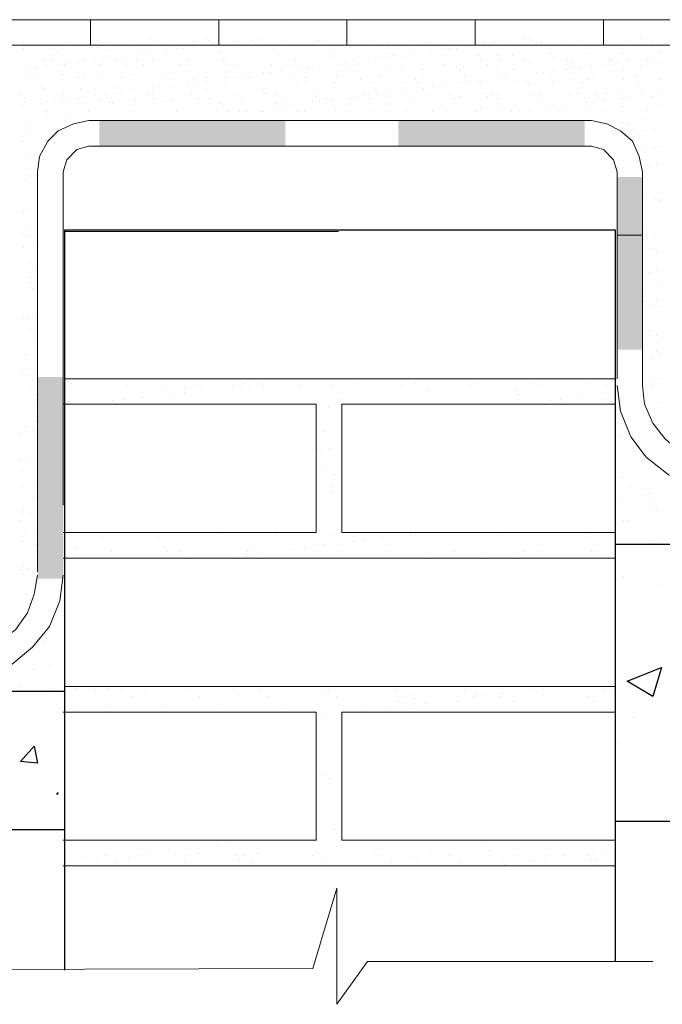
# Model space of a CAD drawing. Header units: metres. Extents: x -18 to 342, y 4 to 63.
# Tile 58 of 173: x 123.32 to 126.94, y 11.11 to 16.66. Entities that reach past the tile are written whole.
import ezdxf

# ---------------------------------------------------------------- set-up
doc = ezdxf.new("R2010")
doc.units = ezdxf.units.M
doc.header["$MEASUREMENT"] = 0
for name, color, linetype in [('PDF4_hatch', 7, 'Continuous'), ('PDF4_hatch-borshi', 7, 'Continuous'), ('PDF4_Isogam', 7, 'Continuous'), ('PDF4_kaff', 7, 'Continuous'), ('PDF4_textt', 7, 'Continuous'), ('PDF4_wall', 7, 'Continuous')]:
    doc.layers.add(name, color=color, linetype=linetype)

msp = doc.modelspace()

# ---------------------------------------------------------------- linework, layer by layer
at = {"layer": 'PDF4_hatch', "lineweight": 25}
for points in [[(126.7202, 13.519), (126.7202, 13.519)], [(126.9129, 13.4708), (126.9129, 13.4708)], [(126.7684, 12.7292), (126.7684, 12.7292)], [(126.6817, 12.5848), (126.6817, 12.5848)], [(123.5323, 12.2958), (123.5227, 12.2958), (123.5323, 12.3055)]]:
    msp.add_lwpolyline(points, dxfattribs=at)
for points in [[(126.9321, 13.0085), (126.884, 12.8448), (126.7395, 12.9315)], [(123.3975, 12.5655), (123.4167, 12.4692), (123.3204, 12.4788)]]:
    msp.add_lwpolyline(points, close=True, dxfattribs=at)
at = {"layer": 'PDF4_hatch-borshi', "lineweight": 18}
for points in [[(123.7538, 16.5432), (123.7538, 16.5432)], [(124.0524, 16.5528), (124.0524, 16.5528)], [(124.0717, 16.5336), (124.0717, 16.5336)], [(124.3124, 16.5336), (124.3124, 16.5336)], [(124.3702, 16.5528), (124.3702, 16.5528)], [(124.3799, 16.5432), (124.3799, 16.5432)], [(124.5147, 16.5336), (124.5147, 16.5336)], [(124.5532, 16.5336), (124.5532, 16.5336)], [(124.6206, 16.5432), (124.6206, 16.5432)], [(124.6592, 16.5528), (124.6592, 16.5528)], [(124.6784, 16.5432), (124.6784, 16.5432)], [(124.794, 16.5336), (124.794, 16.5336)], [(124.9963, 16.5432), (124.9963, 16.5432)], [(125.0059, 16.5336), (125.0059, 16.5336)], [(125.0348, 16.5336), (125.0348, 16.5336)], [(125.2756, 16.5336), (125.2756, 16.5336)], [(125.3045, 16.5336), (125.3045, 16.5336)], [(125.5163, 16.5336), (125.5163, 16.5336)], [(125.5934, 16.5336), (125.5934, 16.5336)], [(125.6223, 16.5336), (125.6223, 16.5336)], [(125.7571, 16.5336), (125.7571, 16.5336)], [(125.786, 16.5336), (125.786, 16.5336)], [(125.9979, 16.5336), (125.9979, 16.5336)], [(126.0075, 16.5336), (126.0075, 16.5336)], [(126.0461, 16.5336), (126.0461, 16.5336)], [(126.152, 16.5528), (126.152, 16.5528)], [(126.1905, 16.5528), (126.1905, 16.5528)], [(126.2002, 16.5432), (126.2002, 16.5432)], [(126.2483, 16.5336), (126.2483, 16.5336)], [(126.4024, 16.5336), (126.4024, 16.5336)], [(126.4891, 16.5336), (126.4891, 16.5336)], [(126.6143, 16.5432), (126.6143, 16.5432)], [(126.7299, 16.5336), (126.7299, 16.5336)], [(126.8166, 16.5528), (126.8166, 16.5528)], [(123.3397, 16.5239), (123.3397, 16.5239)], [(123.3397, 16.495), (123.3397, 16.495)], [(123.5034, 16.495), (123.5034, 16.495)], [(123.5516, 16.495), (123.5516, 16.495)], [(123.5805, 16.5239), (123.5805, 16.5239)], [(123.7538, 16.5047), (123.7538, 16.5047)], [(123.8213, 16.5239), (123.8213, 16.5239)], [(123.8213, 16.4854), (123.8213, 16.4854)], [(123.9561, 16.5047), (123.9561, 16.5047)], [(124.1295, 16.4854), (124.1295, 16.4854)], [(124.168, 16.5047), (124.168, 16.5047)], [(124.1969, 16.495), (124.1969, 16.495)], [(124.2354, 16.495), (124.2354, 16.495)], [(124.3028, 16.5047), (124.3028, 16.5047)], [(124.3702, 16.5143), (124.3702, 16.5143)], [(124.4088, 16.5239), (124.4088, 16.5239)], [(124.4473, 16.5239), (124.4473, 16.5239)], [(124.5629, 16.5143), (124.5629, 16.5143)], [(124.7747, 16.5143), (124.7747, 16.5143)], [(124.977, 16.5239), (124.977, 16.5239)], [(125.1793, 16.5239), (125.1793, 16.5239)], [(125.3911, 16.5239), (125.3911, 16.5239)], [(125.6319, 16.5239), (125.6319, 16.5239)], [(125.7379, 16.495), (125.7379, 16.495)], [(125.7764, 16.495), (125.7764, 16.495)], [(125.8342, 16.5047), (125.8342, 16.5047)], [(125.9305, 16.5239), (125.9305, 16.5239)], [(125.9401, 16.5239), (125.9401, 16.5239)], [(125.9883, 16.5239), (125.9883, 16.5239)], [(126.2483, 16.5239), (126.2483, 16.5239)], [(126.258, 16.5143), (126.258, 16.5143)], [(126.5565, 16.5143), (126.5565, 16.5143)], [(126.8743, 16.5143), (126.8743, 16.5143)], [(126.884, 16.5047), (126.884, 16.5047)], [(123.4553, 16.4276), (123.4553, 16.4276)], [(123.4938, 16.4276), (123.4938, 16.4276)], [(123.5227, 16.4758), (123.5227, 16.4758)], [(123.6768, 16.4276), (123.6768, 16.4276)], [(123.7346, 16.4276), (123.7346, 16.4276)], [(123.7827, 16.4372), (123.7827, 16.4372)], [(123.8213, 16.4469), (123.8213, 16.4469)], [(123.8598, 16.4276), (123.8598, 16.4276)], [(123.8887, 16.4469), (123.8887, 16.4469)], [(123.9754, 16.4276), (123.9754, 16.4276)], [(123.9946, 16.4661), (123.9946, 16.4661)], [(124.0331, 16.4661), (124.0331, 16.4661)], [(124.062, 16.4276), (124.062, 16.4276)], [(124.0909, 16.4758), (124.0909, 16.4758)], [(124.1487, 16.4661), (124.1487, 16.4661)], [(124.2258, 16.4276), (124.2258, 16.4276)], [(124.2643, 16.4276), (124.2643, 16.4276)], [(124.4473, 16.4758), (124.4473, 16.4758)], [(124.4665, 16.4276), (124.4665, 16.4276)], [(124.4762, 16.4372), (124.4762, 16.4372)], [(124.6784, 16.4372), (124.6784, 16.4372)], [(124.7073, 16.4276), (124.7073, 16.4276)], [(124.7555, 16.4758), (124.7555, 16.4758)], [(124.7747, 16.4565), (124.7747, 16.4565)], [(124.8711, 16.4372), (124.8711, 16.4372)], [(124.9481, 16.4276), (124.9481, 16.4276)], [(125.0733, 16.4661), (125.0733, 16.4661)], [(125.0829, 16.4469), (125.0829, 16.4469)], [(125.1889, 16.4372), (125.1889, 16.4372)], [(125.2082, 16.4276), (125.2082, 16.4276)], [(125.2852, 16.4469), (125.2852, 16.4469)], [(125.3141, 16.4372), (125.3141, 16.4372)], [(125.3526, 16.4469), (125.3526, 16.4469)], [(125.3815, 16.4661), (125.3815, 16.4661)], [(125.4008, 16.4469), (125.4008, 16.4469)], [(125.42, 16.4565), (125.42, 16.4565)], [(125.4297, 16.4372), (125.4297, 16.4372)], [(125.4875, 16.4469), (125.4875, 16.4469)], [(125.526, 16.4661), (125.526, 16.4661)], [(125.5645, 16.4758), (125.5645, 16.4758)], [(125.6319, 16.4758), (125.6319, 16.4758)], [(125.6704, 16.4372), (125.6704, 16.4372)], [(125.6993, 16.4565), (125.6993, 16.4565)], [(125.6993, 16.4565), (125.6993, 16.4565)], [(125.9016, 16.4565), (125.9016, 16.4565)], [(125.9112, 16.4372), (125.9112, 16.4372)], [(126.0075, 16.4565), (126.0075, 16.4565)], [(126.0268, 16.4372), (126.0268, 16.4372)], [(126.0942, 16.4565), (126.0942, 16.4565)], [(126.1616, 16.4372), (126.1616, 16.4372)], [(126.3061, 16.4661), (126.3061, 16.4661)], [(126.3254, 16.4469), (126.3254, 16.4469)], [(126.4024, 16.4372), (126.4024, 16.4372)], [(126.5084, 16.4661), (126.5084, 16.4661)], [(126.6336, 16.4469), (126.6336, 16.4469)], [(126.6432, 16.4372), (126.6432, 16.4372)], [(126.6528, 16.4276), (126.6528, 16.4276)], [(126.7106, 16.4661), (126.7106, 16.4661)], [(126.7491, 16.4276), (126.7491, 16.4276)], [(126.8551, 16.4372), (126.8551, 16.4372)], [(126.884, 16.4372), (126.884, 16.4372)], [(126.8936, 16.4469), (126.8936, 16.4469)], [(126.9225, 16.4758), (126.9225, 16.4758)], [(123.359, 16.3795), (123.359, 16.3795)], [(123.4071, 16.3891), (123.4071, 16.3891)], [(123.4649, 16.3987), (123.4649, 16.3987)], [(123.5323, 16.4084), (123.5323, 16.4084)], [(123.5708, 16.4084), (123.5708, 16.4084)], [(123.5901, 16.418), (123.5901, 16.418)], [(123.6094, 16.418), (123.6094, 16.418)], [(123.6479, 16.418), (123.6479, 16.418)], [(123.7731, 16.4084), (123.7731, 16.4084)], [(123.8983, 16.418), (123.8983, 16.418)], [(123.9176, 16.3987), (123.9176, 16.3987)], [(124.0139, 16.4084), (124.0139, 16.4084)], [(124.2161, 16.4084), (124.2161, 16.4084)], [(124.2547, 16.4084), (124.2547, 16.4084)], [(124.4954, 16.4084), (124.4954, 16.4084)], [(124.5243, 16.4084), (124.5243, 16.4084)], [(124.5436, 16.3891), (124.5436, 16.3891)], [(124.7362, 16.4084), (124.7362, 16.4084)], [(124.7844, 16.3698), (124.7844, 16.3698)], [(124.794, 16.3698), (124.794, 16.3698)], [(124.8422, 16.3987), (124.8422, 16.3987)], [(124.9, 16.3795), (124.9, 16.3795)], [(124.9385, 16.3891), (124.9385, 16.3891)], [(124.977, 16.4084), (124.977, 16.4084)], [(124.9866, 16.3698), (124.9866, 16.3698)], [(125.0059, 16.3987), (125.0059, 16.3987)], [(125.1118, 16.4084), (125.1118, 16.4084)], [(125.1504, 16.418), (125.1504, 16.418)], [(125.1504, 16.3987), (125.1504, 16.3987)], [(125.1696, 16.3795), (125.1696, 16.3795)], [(125.1793, 16.3698), (125.1793, 16.3698)], [(125.2178, 16.4084), (125.2178, 16.4084)], [(125.3911, 16.3795), (125.3911, 16.3795)], [(125.4682, 16.4084), (125.4682, 16.4084)], [(125.4682, 16.3891), (125.4682, 16.3891)], [(125.5934, 16.3795), (125.5934, 16.3795)], [(125.709, 16.4084), (125.709, 16.4084)], [(125.7764, 16.3891), (125.7764, 16.3891)], [(125.7957, 16.3795), (125.7957, 16.3795)], [(125.7957, 16.3698), (125.7957, 16.3698)], [(125.9498, 16.4084), (125.9498, 16.4084)], [(126.0075, 16.3891), (126.0075, 16.3891)], [(126.0942, 16.3795), (126.0942, 16.3795)], [(126.1905, 16.418), (126.1905, 16.418)], [(126.2098, 16.3891), (126.2098, 16.3891)], [(126.3254, 16.3698), (126.3254, 16.3698)], [(126.4024, 16.3795), (126.4024, 16.3795)], [(126.4121, 16.3891), (126.4121, 16.3891)], [(126.4313, 16.418), (126.4313, 16.418)], [(126.4313, 16.3891), (126.4313, 16.3891)], [(126.4698, 16.3891), (126.4698, 16.3891)], [(126.5373, 16.3987), (126.5373, 16.3987)], [(126.6143, 16.3987), (126.6143, 16.3987)], [(126.6432, 16.4084), (126.6432, 16.4084)], [(126.6721, 16.418), (126.6721, 16.418)], [(126.6817, 16.418), (126.6817, 16.418)], [(126.7202, 16.3698), (126.7202, 16.3698)], [(126.8166, 16.3987), (126.8166, 16.3987)], [(126.9129, 16.418), (126.9129, 16.418)], [(123.3493, 16.3409), (123.3493, 16.3409)], [(123.359, 16.3506), (123.359, 16.3506)], [(123.4071, 16.3313), (123.4071, 16.3313)], [(123.5612, 16.3506), (123.5612, 16.3506)], [(123.6479, 16.3313), (123.6479, 16.3313)], [(123.6672, 16.3506), (123.6672, 16.3506)], [(123.6768, 16.3313), (123.6768, 16.3313)], [(123.7635, 16.3506), (123.7635, 16.3506)], [(123.8887, 16.3313), (123.8887, 16.3313)], [(123.9561, 16.3506), (123.9561, 16.3506)], [(123.985, 16.3409), (123.985, 16.3409)], [(124.1295, 16.3313), (124.1295, 16.3313)], [(124.168, 16.3602), (124.168, 16.3602)], [(124.2932, 16.3409), (124.2932, 16.3409)], [(124.3028, 16.3217), (124.3028, 16.3217)], [(124.3702, 16.3602), (124.3702, 16.3602)], [(124.3702, 16.3313), (124.3702, 16.3313)], [(124.3702, 16.312), (124.3702, 16.312)], [(124.4762, 16.3313), (124.4762, 16.3313)], [(124.5243, 16.3313), (124.5243, 16.3313)], [(124.5725, 16.3602), (124.5725, 16.3602)], [(124.5821, 16.3409), (124.5821, 16.3409)], [(124.611, 16.3313), (124.611, 16.3313)], [(124.611, 16.3313), (124.611, 16.3313)], [(124.6881, 16.3602), (124.6881, 16.3602)], [(124.7266, 16.3602), (124.7266, 16.3602)], [(124.8518, 16.3313), (124.8518, 16.3313)], [(124.9192, 16.3313), (124.9192, 16.3313)], [(124.9288, 16.312), (124.9288, 16.312)], [(125.1022, 16.3409), (125.1022, 16.3409)], [(125.237, 16.3217), (125.237, 16.3217)], [(125.343, 16.3409), (125.343, 16.3409)], [(125.5452, 16.3217), (125.5452, 16.3217)], [(125.5838, 16.3409), (125.5838, 16.3409)], [(125.6993, 16.312), (125.6993, 16.312)], [(125.8245, 16.3409), (125.8245, 16.3409)], [(125.8438, 16.312), (125.8438, 16.312)], [(125.8631, 16.312), (125.8631, 16.312)], [(125.9016, 16.312), (125.9016, 16.312)], [(125.9112, 16.312), (125.9112, 16.312)], [(126.0172, 16.3313), (126.0172, 16.3313)], [(126.0557, 16.3313), (126.0557, 16.3313)], [(126.0653, 16.3409), (126.0653, 16.3409)], [(126.1039, 16.312), (126.1039, 16.312)], [(126.1231, 16.3409), (126.1231, 16.3409)], [(126.1713, 16.312), (126.1713, 16.312)], [(126.2291, 16.3602), (126.2291, 16.3602)], [(126.2676, 16.3602), (126.2676, 16.3602)], [(126.3061, 16.3409), (126.3061, 16.3409)], [(126.3157, 16.312), (126.3157, 16.312)], [(126.4217, 16.3602), (126.4217, 16.3602)], [(126.518, 16.3217), (126.518, 16.3217)], [(126.5469, 16.3409), (126.5469, 16.3409)], [(126.7202, 16.3217), (126.7202, 16.3217)], [(126.7877, 16.3409), (126.7877, 16.3409)], [(126.9225, 16.3217), (126.9225, 16.3217)], [(123.436, 16.2831), (123.436, 16.2831)], [(123.4456, 16.2639), (123.4456, 16.2639)], [(123.4553, 16.2735), (123.4553, 16.2735)], [(123.6575, 16.2735), (123.6575, 16.2735)], [(123.7442, 16.2735), (123.7442, 16.2735)], [(123.8694, 16.2831), (123.8694, 16.2831)], [(123.9561, 16.2639), (123.9561, 16.2639)], [(124.062, 16.2735), (124.062, 16.2735)], [(124.062, 16.2735), (124.062, 16.2735)], [(124.0717, 16.2831), (124.0717, 16.2831)], [(124.1006, 16.2831), (124.1006, 16.2831)], [(124.168, 16.2831), (124.168, 16.2831)], [(124.2643, 16.2831), (124.2643, 16.2831)], [(124.2739, 16.3024), (124.2739, 16.3024)], [(124.3124, 16.3024), (124.3124, 16.3024)], [(124.3702, 16.2639), (124.3702, 16.2639)], [(124.4762, 16.2928), (124.4762, 16.2928)], [(124.6784, 16.2928), (124.6784, 16.2928)], [(124.6881, 16.2639), (124.6881, 16.2639)], [(124.8807, 16.2928), (124.8807, 16.2928)], [(125.0926, 16.3024), (125.0926, 16.3024)], [(125.2948, 16.3024), (125.2948, 16.3024)], [(125.4875, 16.3024), (125.4875, 16.3024)], [(125.4875, 16.2639), (125.4875, 16.2639)], [(125.5549, 16.3024), (125.5549, 16.3024)], [(125.5934, 16.2735), (125.5934, 16.2735)], [(125.6416, 16.2831), (125.6416, 16.2831)], [(125.6993, 16.2928), (125.6993, 16.2928)], [(125.8053, 16.3024), (125.8053, 16.3024)], [(126.1809, 16.2928), (126.1809, 16.2928)], [(126.4891, 16.3024), (126.4891, 16.3024)], [(126.7973, 16.3024), (126.7973, 16.3024)], [(126.8069, 16.2831), (126.8069, 16.2831)], [(123.3204, 16.235), (123.3204, 16.235)], [(123.3493, 16.2157), (123.3493, 16.2157)], [(123.5131, 16.2061), (123.5131, 16.2061)], [(123.542, 16.2061), (123.542, 16.2061)], [(123.5612, 16.235), (123.5612, 16.235)], [(123.5901, 16.2157), (123.5901, 16.2157)], [(123.6479, 16.2157), (123.6479, 16.2157)], [(123.6864, 16.2254), (123.6864, 16.2254)], [(123.7442, 16.235), (123.7442, 16.235)], [(123.7635, 16.2061), (123.7635, 16.2061)], [(123.802, 16.235), (123.802, 16.235)], [(123.8309, 16.2157), (123.8309, 16.2157)], [(123.8502, 16.2446), (123.8502, 16.2446)], [(123.8887, 16.2543), (123.8887, 16.2543)], [(123.9657, 16.2061), (123.9657, 16.2061)], [(124.0428, 16.235), (124.0428, 16.235)], [(124.0717, 16.2543), (124.0717, 16.2543)], [(124.0717, 16.2157), (124.0717, 16.2157)], [(124.1776, 16.2061), (124.1776, 16.2061)], [(124.2836, 16.235), (124.2836, 16.235)], [(124.3221, 16.2157), (124.3221, 16.2157)], [(124.3799, 16.2157), (124.3799, 16.2157)], [(124.5243, 16.235), (124.5243, 16.235)], [(124.5629, 16.2157), (124.5629, 16.2157)], [(124.5725, 16.2157), (124.5725, 16.2157)], [(124.6977, 16.2446), (124.6977, 16.2446)], [(124.7651, 16.235), (124.7651, 16.235)], [(124.7844, 16.2157), (124.7844, 16.2157)], [(124.8036, 16.2157), (124.8036, 16.2157)], [(124.9866, 16.2254), (124.9866, 16.2254)], [(124.9963, 16.2543), (124.9963, 16.2543)], [(125.0059, 16.235), (125.0059, 16.235)], [(125.0444, 16.2157), (125.0444, 16.2157)], [(125.0733, 16.2061), (125.0733, 16.2061)], [(125.1793, 16.2157), (125.1793, 16.2157)], [(125.1889, 16.2157), (125.1889, 16.2157)], [(125.2178, 16.2254), (125.2178, 16.2254)], [(125.2563, 16.235), (125.2563, 16.235)], [(125.2852, 16.235), (125.2852, 16.235)], [(125.2852, 16.2157), (125.2852, 16.2157)], [(125.3141, 16.2543), (125.3141, 16.2543)], [(125.3237, 16.235), (125.3237, 16.235)], [(125.3911, 16.2446), (125.3911, 16.2446)], [(125.4008, 16.2254), (125.4008, 16.2254)], [(125.4297, 16.2543), (125.4297, 16.2543)], [(125.4971, 16.235), (125.4971, 16.235)], [(125.526, 16.2157), (125.526, 16.2157)], [(125.603, 16.235), (125.603, 16.235)], [(125.6223, 16.2446), (125.6223, 16.2446)], [(125.7379, 16.235), (125.7379, 16.235)], [(125.7668, 16.2157), (125.7668, 16.2157)], [(125.7957, 16.2254), (125.7957, 16.2254)], [(125.9401, 16.2446), (125.9401, 16.2446)], [(125.9498, 16.2254), (125.9498, 16.2254)], [(125.9786, 16.235), (125.9786, 16.235)], [(126.0075, 16.235), (126.0075, 16.235)], [(126.0075, 16.2157), (126.0075, 16.2157)], [(126.2098, 16.235), (126.2098, 16.235)], [(126.2194, 16.2446), (126.2194, 16.2446)], [(126.2483, 16.235), (126.2483, 16.235)], [(126.2483, 16.2157), (126.2483, 16.2157)], [(126.4121, 16.235), (126.4121, 16.235)], [(126.4602, 16.2446), (126.4602, 16.2446)], [(126.4987, 16.2157), (126.4987, 16.2157)], [(126.5661, 16.235), (126.5661, 16.235)], [(126.5758, 16.2157), (126.5758, 16.2157)], [(126.6047, 16.2061), (126.6047, 16.2061)], [(126.6239, 16.2446), (126.6239, 16.2446)], [(126.701, 16.2446), (126.701, 16.2446)], [(126.7106, 16.2157), (126.7106, 16.2157)], [(126.7395, 16.2157), (126.7395, 16.2157)], [(126.7588, 16.2254), (126.7588, 16.2254)], [(126.8166, 16.235), (126.8166, 16.235)], [(126.8262, 16.2446), (126.8262, 16.2446)], [(126.884, 16.2254), (126.884, 16.2254)], [(126.9225, 16.2446), (126.9225, 16.2446)], [(123.3301, 16.1772), (123.3301, 16.1772)], [(123.3493, 16.1965), (123.3493, 16.1965)], [(123.436, 16.1868), (123.436, 16.1868)], [(123.4745, 16.1965), (123.4745, 16.1965)], [(123.5612, 16.1965), (123.5612, 16.1965)], [(123.8213, 16.1965), (123.8213, 16.1965)], [(123.8405, 16.1868), (123.8405, 16.1868)], [(124.1391, 16.1965), (124.1391, 16.1965)], [(124.4473, 16.1868), (124.4473, 16.1868)], [(124.4665, 16.1772), (124.4665, 16.1772)], [(124.6592, 16.1483), (124.6592, 16.1483)], [(124.7651, 16.1868), (124.7651, 16.1868)], [(124.7651, 16.1676), (124.7651, 16.1676)], [(124.8036, 16.1676), (124.8036, 16.1676)], [(124.8614, 16.1772), (124.8614, 16.1772)], [(124.9674, 16.1965), (124.9674, 16.1965)], [(125.0059, 16.1965), (125.0059, 16.1965)], [(125.0733, 16.1772), (125.0733, 16.1772)], [(125.0926, 16.1676), (125.0926, 16.1676)], [(125.0926, 16.1483), (125.0926, 16.1483)], [(125.2948, 16.1483), (125.2948, 16.1483)], [(125.3911, 16.1772), (125.3911, 16.1772)], [(125.4971, 16.1483), (125.4971, 16.1483)], [(125.6993, 16.1772), (125.6993, 16.1772)], [(125.709, 16.1579), (125.709, 16.1579)], [(125.7186, 16.1579), (125.7186, 16.1579)], [(125.9112, 16.1579), (125.9112, 16.1579)], [(126.0172, 16.1676), (126.0172, 16.1676)], [(126.1135, 16.1579), (126.1135, 16.1579)], [(126.1905, 16.1483), (126.1905, 16.1483)], [(126.2965, 16.1676), (126.2965, 16.1676)], [(126.3157, 16.1676), (126.3157, 16.1676)], [(126.335, 16.1676), (126.335, 16.1676)], [(126.335, 16.1676), (126.335, 16.1676)], [(126.3446, 16.1483), (126.3446, 16.1483)], [(126.3735, 16.1483), (126.3735, 16.1483)], [(126.4024, 16.1772), (126.4024, 16.1772)], [(126.5084, 16.1965), (126.5084, 16.1965)], [(126.518, 16.1676), (126.518, 16.1676)], [(126.5469, 16.1965), (126.5469, 16.1965)], [(126.6143, 16.1483), (126.6143, 16.1483)], [(126.6432, 16.1579), (126.6432, 16.1579)], [(126.7202, 16.1676), (126.7202, 16.1676)], [(126.8551, 16.1483), (126.8551, 16.1483)], [(126.9321, 16.1772), (126.9321, 16.1772)], [(123.4649, 16.1387), (123.4649, 16.1387)], [(123.4649, 16.1194), (123.4649, 16.1194)], [(123.5901, 16.129), (123.5901, 16.129)], [(123.6094, 16.1194), (123.6094, 16.1194)], [(123.7057, 16.1387), (123.7057, 16.1387)], [(123.9561, 16.1387), (123.9561, 16.1387)], [(124.1969, 16.1387), (124.1969, 16.1387)], [(124.4377, 16.1387), (124.4377, 16.1387)], [(124.4858, 16.1387), (124.4858, 16.1387)], [(124.5532, 16.1387), (124.5532, 16.1387)], [(124.5918, 16.1387), (124.5918, 16.1387)], [(124.6784, 16.1387), (124.6784, 16.1387)], [(124.6881, 16.1387), (124.6881, 16.1387)], [(124.8807, 16.1387), (124.8807, 16.1387)], [(124.9192, 16.1387), (124.9192, 16.1387)], [(125.16, 16.1387), (125.16, 16.1387)], [(125.4008, 16.1387), (125.4008, 16.1387)], [(125.6416, 16.1387), (125.6416, 16.1387)], [(125.8823, 16.1387), (125.8823, 16.1387)], [(126.0846, 16.1387), (126.0846, 16.1387)], [(126.1327, 16.1387), (126.1327, 16.1387)], [(126.1327, 16.1387), (126.1327, 16.1387)], [(126.8262, 16.1002), (126.8262, 16.1002)], [(123.359, 16.0616), (123.359, 16.0616)], [(123.359, 16.0424), (123.359, 16.0424)], [(123.3686, 16.052), (123.3686, 16.052)], [(123.3782, 16.0424), (123.3782, 16.0424)], [(126.7202, 16.0809), (126.7202, 16.0809)], [(126.7395, 16.0713), (126.7395, 16.0713)], [(126.7684, 16.0424), (126.7684, 16.0424)], [(126.7877, 16.0327), (126.7877, 16.0327)], [(126.8262, 16.0327), (126.8262, 16.0327)], [(126.8936, 16.0424), (126.8936, 16.0424)], [(123.3975, 15.9846), (123.3975, 15.9846)], [(123.4167, 16.0231), (123.4167, 16.0231)], [(123.436, 15.9942), (123.436, 15.9942)], [(126.7973, 16.0231), (126.7973, 16.0231)], [(126.8069, 16.0135), (126.8069, 16.0135)], [(126.9321, 16.0231), (126.9321, 16.0231)], [(123.3397, 15.975), (123.3397, 15.975)], [(126.8358, 15.9461), (126.8358, 15.9461)], [(126.884, 15.9364), (126.884, 15.9364)], [(126.8936, 15.9268), (126.8936, 15.9268)], [(126.9129, 15.9461), (126.9129, 15.9461)], [(123.359, 15.8979), (123.359, 15.8979)], [(126.8262, 15.8497), (126.8262, 15.8497)], [(126.8551, 15.8401), (126.8551, 15.8401)], [(126.8647, 15.8305), (126.8647, 15.8305)], [(126.9032, 15.8401), (126.9032, 15.8401)], [(123.3686, 15.7823), (123.3686, 15.7823)], [(123.3686, 15.7727), (123.3686, 15.7727)], [(123.4071, 15.7823), (123.4071, 15.7823)], [(126.8358, 15.8016), (126.8358, 15.8016)], [(123.3493, 15.7534), (123.3493, 15.7534)], [(123.3686, 15.7438), (123.3686, 15.7438)], [(126.8455, 15.6475), (126.8455, 15.6475)], [(126.8936, 15.6571), (126.8936, 15.6571)], [(126.8936, 15.6475), (126.8936, 15.6475)], [(126.9321, 15.6475), (126.9321, 15.6475)], [(123.3686, 15.5897), (123.3686, 15.5897)], [(126.8262, 15.6282), (126.8262, 15.6282)], [(126.9225, 15.6379), (126.9225, 15.6379)], [(123.3397, 15.5704), (123.3397, 15.5704)], [(123.4167, 15.5512), (123.4167, 15.5512)], [(123.3686, 15.4934), (123.3686, 15.4934)], [(126.8455, 15.503), (126.8455, 15.503)], [(123.3301, 15.4549), (123.3301, 15.4549)], [(123.359, 15.4356), (123.359, 15.4356)], [(123.3782, 15.4741), (123.3782, 15.4741)], [(123.3782, 15.4452), (123.3782, 15.4452)], [(123.5708, 15.4645), (125.1118, 15.4645)], [(126.8358, 15.4356), (126.8358, 15.4356)], [(126.8936, 15.4356), (126.8936, 15.4356)], [(123.3397, 15.3778), (123.3397, 15.3778)], [(123.4071, 15.3778), (123.4071, 15.3778)], [(126.8647, 15.3682), (126.8647, 15.3682)], [(126.8936, 15.3682), (126.8936, 15.3682)], [(126.8551, 15.3489), (126.8551, 15.3489)], [(126.9032, 15.3489), (126.9032, 15.3489)], [(123.3782, 15.2911), (123.3782, 15.2911)], [(123.3879, 15.2622), (123.3879, 15.2622)], [(123.3782, 15.2045), (123.3782, 15.2045)], [(126.8551, 15.2045), (126.8551, 15.2045)], [(126.8647, 15.2333), (126.8647, 15.2333)], [(126.9032, 15.243), (126.9032, 15.243)], [(123.3782, 15.1756), (123.3782, 15.1756)], [(123.3879, 15.1467), (123.3879, 15.1467)], [(123.4167, 15.1852), (123.4167, 15.1852)], [(126.9225, 15.1756), (126.9225, 15.1756)], [(126.8358, 15.137), (126.8358, 15.137)], [(126.8358, 15.0696), (126.8358, 15.0696)], [(126.8647, 15.0504), (126.8647, 15.0504)], [(126.8743, 15.0504), (126.8743, 15.0504)], [(126.9032, 15.0792), (126.9032, 15.0792)], [(126.9321, 15.0407), (126.9321, 15.0407)], [(123.3879, 14.9926), (123.3879, 14.9926)], [(126.8262, 15.0311), (126.8262, 15.0311)], [(123.3397, 14.9733), (123.3397, 14.9733)], [(123.359, 14.9733), (123.359, 14.9733)], [(123.3782, 14.9155), (123.3782, 14.9155)], [(123.3975, 14.9059), (123.3975, 14.9059)], [(126.8647, 14.9059), (126.8647, 14.9059)], [(126.9032, 14.877), (126.9032, 14.877)], [(123.3975, 14.8481), (123.3975, 14.8481)], [(126.8262, 14.8577), (126.8262, 14.8577)], [(126.8358, 14.8288), (126.8358, 14.8288)], [(126.9032, 14.8385), (126.9032, 14.8385)], [(126.9321, 14.8577), (126.9321, 14.8577)], [(123.3493, 14.7711), (123.3493, 14.7711)], [(123.4167, 14.7807), (123.4167, 14.7807)], [(126.9032, 14.7903), (126.9032, 14.7903)], [(126.9225, 14.7807), (126.9225, 14.7807)], [(126.8743, 14.7518), (126.8743, 14.7518)], [(123.3204, 14.6844), (123.3204, 14.6844)], [(123.3397, 14.6747), (123.3397, 14.6747)], [(123.3686, 14.6555), (123.3686, 14.6555)], [(123.3975, 14.694), (123.3975, 14.694)], [(123.3879, 14.6266), (123.3879, 14.6266)], [(126.6721, 14.6362), (123.5708, 14.6362)], [(123.6094, 14.6073), (123.6094, 14.6073)], [(123.9176, 14.5977), (123.9176, 14.5977)], [(124.1102, 14.5977), (124.1102, 14.5977)], [(124.3028, 14.5977), (124.3028, 14.5977)], [(124.5147, 14.5977), (124.5147, 14.5977)], [(124.5821, 14.6073), (124.5821, 14.6073)], [(124.6784, 14.617), (124.6784, 14.617)], [(124.6881, 14.5977), (124.6881, 14.5977)], [(124.9, 14.5977), (124.9, 14.5977)], [(125.0733, 14.5977), (125.0733, 14.5977)], [(125.2274, 14.6073), (125.2274, 14.6073)], [(125.4682, 14.5977), (125.4682, 14.5977)], [(125.5452, 14.6073), (125.5452, 14.6073)], [(125.8534, 14.5977), (125.8534, 14.5977)], [(125.8823, 14.617), (125.8823, 14.617)], [(126.2002, 14.617), (126.2002, 14.617)], [(126.2387, 14.5977), (126.2387, 14.5977)], [(126.518, 14.617), (126.518, 14.617)], [(126.6239, 14.5977), (126.6239, 14.5977)], [(126.8743, 14.6362), (126.8743, 14.6362)], [(126.884, 14.5977), (126.884, 14.5977)], [(126.9129, 14.6362), (126.9129, 14.6362)], [(123.3782, 14.5784), (123.3782, 14.5784)], [(123.4071, 14.5495), (123.4071, 14.5495)], [(123.5805, 14.5784), (123.5805, 14.5784)], [(123.9176, 14.5881), (123.9176, 14.5881)], [(124.1295, 14.5784), (124.1295, 14.5784)], [(124.1776, 14.5495), (124.1776, 14.5495)], [(124.245, 14.5881), (124.245, 14.5881)], [(124.245, 14.5592), (124.245, 14.5592)], [(124.3413, 14.5784), (124.3413, 14.5784)], [(124.5629, 14.5881), (124.5629, 14.5881)], [(124.611, 14.5881), (124.611, 14.5881)], [(125.1118, 14.5881), (125.1118, 14.5881)], [(125.1311, 14.5592), (125.1311, 14.5592)], [(125.6127, 14.5688), (125.6127, 14.5688)], [(126.1135, 14.5688), (126.1135, 14.5688)], [(126.1327, 14.5495), (126.1327, 14.5495)], [(126.6143, 14.5592), (126.6143, 14.5592)], [(126.6336, 14.5495), (126.6336, 14.5495)], [(126.8743, 14.5881), (126.8743, 14.5881)], [(123.3975, 14.4821), (123.3975, 14.4821)], [(123.5612, 13.7694), (124.9866, 13.7694), (124.9866, 14.4917), (123.5612, 14.4917)], [(123.8405, 14.511), (123.8405, 14.511)], [(123.9079, 14.5206), (123.9079, 14.5206)], [(124.0139, 14.5303), (124.0139, 14.5303)], [(126.6721, 13.7694), (125.1311, 13.7694), (125.1311, 14.4917), (126.6721, 14.4917)], [(126.3061, 14.511), (126.3061, 14.511)], [(126.3639, 14.5206), (126.3639, 14.5206)], [(126.3735, 14.5014), (126.3735, 14.5014)], [(126.4698, 14.5303), (126.4698, 14.5303)], [(126.9129, 14.5014), (126.9129, 14.5014)], [(125.0541, 14.4725), (125.0541, 14.4725)], [(123.4071, 14.3954), (123.4071, 14.3954)], [(124.9866, 14.4051), (124.9866, 14.4051)], [(123.3204, 14.328), (123.3204, 14.328)], [(123.3493, 14.3665), (123.3493, 14.3665)], [(123.3879, 14.3376), (123.3879, 14.3376)], [(123.4071, 14.328), (123.4071, 14.328)], [(125.0252, 14.3376), (125.0252, 14.3376)], [(125.1311, 14.3569), (125.1311, 14.3569)], [(126.701, 14.3184), (126.701, 14.3184)], [(123.4167, 14.251), (123.4167, 14.251)], [(124.9963, 14.2413), (124.9963, 14.2413)], [(125.0155, 14.2221), (125.0155, 14.2221)], [(125.0637, 14.2413), (125.0637, 14.2413)], [(123.3204, 14.1739), (123.3204, 14.1739)], [(123.359, 14.1643), (123.359, 14.1643)], [(123.3686, 14.1932), (123.3686, 14.1932)], [(123.3301, 14.1161), (123.3301, 14.1161)], [(125.0348, 14.1258), (125.0348, 14.1258)], [(125.0926, 14.0969), (125.0926, 14.0969)], [(125.1215, 14.1258), (125.1215, 14.1258)], [(123.3975, 14.0487), (123.3975, 14.0487)], [(126.7106, 14.0776), (126.7106, 14.0776)], [(123.3301, 14.0294), (123.3301, 14.0294)], [(125.0733, 14.0294), (125.0733, 14.0294)], [(125.0733, 14.0006), (125.0733, 14.0006)], [(126.7588, 14.0294), (126.7588, 14.0294)], [(126.8262, 14.0198), (126.8262, 14.0198)], [(126.8647, 13.9909), (126.8647, 13.9909)], [(126.9321, 14.0006), (126.9321, 14.0006)], [(123.3879, 13.9717), (123.3879, 13.9717)], [(126.701, 13.962), (126.701, 13.962)], [(126.884, 13.962), (126.884, 13.962)], [(123.3301, 13.8753), (123.3301, 13.8753)], [(123.3397, 13.8946), (123.3397, 13.8946)], [(123.3782, 13.8753), (123.3782, 13.8753)], [(126.8743, 13.9139), (126.8743, 13.9139)], [(126.9032, 13.8946), (126.9032, 13.8946)], [(123.3204, 13.8368), (123.3204, 13.8368)], [(126.6914, 13.8657), (126.6914, 13.8657)], [(126.7202, 13.8368), (126.7202, 13.8368)], [(126.7395, 13.8368), (126.7395, 13.8368)], [(123.3493, 13.7694), (123.3493, 13.7694)], [(123.3975, 13.7694), (123.3975, 13.7694)], [(124.4377, 13.7598), (124.4377, 13.7598)], [(124.5243, 13.7694), (124.5243, 13.7694)], [(124.7651, 13.7598), (124.7651, 13.7598)], [(125.0059, 13.779), (125.0059, 13.779)], [(125.0829, 13.7598), (125.0829, 13.7598)], [(125.42, 13.7694), (125.42, 13.7694)], [(125.526, 13.7598), (125.526, 13.7598)], [(125.5934, 13.7694), (125.5934, 13.7694)], [(126.0075, 13.7598), (126.0075, 13.7598)], [(126.0557, 13.7694), (126.0557, 13.7694)], [(126.5084, 13.7598), (126.5084, 13.7598)], [(123.3397, 13.7212), (123.3397, 13.7212)], [(123.4167, 13.7501), (123.4167, 13.7501)], [(123.7827, 13.7405), (123.7827, 13.7405)], [(124.1006, 13.7405), (124.1006, 13.7405)], [(125.1889, 13.7212), (125.1889, 13.7212)], [(125.2563, 13.7309), (125.2563, 13.7309)], [(125.3622, 13.7405), (125.3622, 13.7405)], [(125.526, 13.7501), (125.526, 13.7501)], [(126.5276, 13.7405), (126.5276, 13.7405)], [(126.884, 13.7212), (126.884, 13.7212)], [(126.9321, 13.7116), (126.9321, 13.7116)], [(123.4071, 13.702), (123.4071, 13.702)], [(123.6286, 13.6827), (123.6286, 13.6827)], [(123.8309, 13.6635), (123.8309, 13.6635)], [(124.1295, 13.6827), (124.1295, 13.6827)], [(124.1487, 13.6635), (124.1487, 13.6635)], [(124.2161, 13.6635), (124.2161, 13.6635)], [(124.6014, 13.6635), (124.6014, 13.6635)], [(124.6303, 13.6731), (124.6303, 13.6731)], [(124.6881, 13.6538), (124.6881, 13.6538)], [(124.8614, 13.6731), (124.8614, 13.6731)], [(124.9192, 13.6827), (124.9192, 13.6827)], [(124.9963, 13.6635), (124.9963, 13.6635)], [(125.0252, 13.702), (125.0252, 13.702)], [(125.1311, 13.6635), (125.1311, 13.6635)], [(125.3815, 13.6635), (125.3815, 13.6635)], [(125.6319, 13.6538), (125.6319, 13.6538)], [(125.7668, 13.6635), (125.7668, 13.6635)], [(125.9112, 13.6538), (125.9112, 13.6538)], [(126.1327, 13.6538), (126.1327, 13.6538)], [(126.152, 13.6635), (126.152, 13.6635)], [(126.2387, 13.6635), (126.2387, 13.6635)], [(126.5373, 13.6635), (126.5373, 13.6635)], [(126.5565, 13.6635), (126.5565, 13.6635)], [(124.2739, 13.6346), (124.2739, 13.6346)], [(124.5243, 13.6346), (124.5243, 13.6346)], [(124.5918, 13.6442), (124.5918, 13.6442)], [(124.5918, 13.6346), (124.5918, 13.6346)], [(124.9288, 13.6442), (124.9288, 13.6442)], [(125.1504, 13.6442), (125.1504, 13.6442)], [(125.2563, 13.6442), (125.2563, 13.6442)], [(125.5741, 13.6442), (125.5741, 13.6442)], [(126.152, 13.6249), (126.152, 13.6249)], [(126.6336, 13.6346), (126.6336, 13.6346)], [(123.3204, 13.5575), (123.3204, 13.5575)], [(123.3301, 13.5575), (123.3301, 13.5575)], [(123.3397, 13.5768), (123.3397, 13.5768)], [(123.3397, 13.5383), (123.3397, 13.5383)], [(123.359, 13.5672), (123.359, 13.5672)], [(123.3493, 13.4227), (123.3493, 13.4227)], [(123.542, 13.3456), (123.542, 13.3456)], [(123.4553, 13.153), (123.4553, 13.153)], [(123.4649, 13.1723), (123.4649, 13.1723)], [(123.3879, 12.9989), (123.3879, 12.9989)], [(123.4842, 13.0182), (123.4842, 13.0182)], [(123.3204, 12.9026), (123.3204, 12.9026)], [(123.5034, 12.8833), (123.5034, 12.8833)], [(123.5131, 12.8833), (123.5131, 12.8833)], [(126.6721, 12.9026), (123.5708, 12.9026)], [(123.6383, 12.893), (123.6383, 12.893)], [(123.7442, 12.8833), (123.7442, 12.8833)], [(123.8116, 12.893), (123.8116, 12.893)], [(123.8887, 12.8833), (123.8887, 12.8833)], [(124.0235, 12.8737), (124.0235, 12.8737)], [(124.2739, 12.8833), (124.2739, 12.8833)], [(124.5147, 12.8737), (124.5147, 12.8737)], [(124.6688, 12.8833), (124.6688, 12.8833)], [(125.0541, 12.8833), (125.0541, 12.8833)], [(125.4393, 12.8833), (125.4393, 12.8833)], [(125.8245, 12.8833), (125.8245, 12.8833)], [(126.2098, 12.8833), (126.2098, 12.8833)], [(126.2098, 12.8833), (126.2098, 12.8833)], [(126.2676, 12.893), (126.2676, 12.893)], [(126.6047, 12.8833), (126.6047, 12.8833)], [(123.5805, 12.8641), (123.5805, 12.8641)], [(123.9465, 12.8448), (123.9465, 12.8448)], [(124.3317, 12.8448), (124.3317, 12.8448)], [(124.5436, 12.8544), (124.5436, 12.8544)], [(124.717, 12.8448), (124.717, 12.8448)], [(125.0252, 12.8641), (125.0252, 12.8641)], [(125.1022, 12.8448), (125.1022, 12.8448)], [(125.4489, 12.8159), (125.4489, 12.8159)], [(125.4875, 12.8448), (125.4875, 12.8448)], [(125.5163, 12.8544), (125.5163, 12.8544)], [(125.5452, 12.8352), (125.5452, 12.8352)], [(125.6993, 12.8255), (125.6993, 12.8255)], [(125.7764, 12.8159), (125.7764, 12.8159)], [(125.8727, 12.8448), (125.8727, 12.8448)], [(125.8823, 12.8544), (125.8823, 12.8544)], [(125.9401, 12.8544), (125.9401, 12.8544)], [(126.0268, 12.8448), (126.0268, 12.8448)], [(126.0364, 12.8641), (126.0364, 12.8641)], [(126.0942, 12.8159), (126.0942, 12.8159)], [(126.2676, 12.8544), (126.2676, 12.8544)], [(126.4217, 12.8255), (126.4217, 12.8255)], [(126.518, 12.8448), (126.518, 12.8448)], [(126.5469, 12.8159), (126.5469, 12.8159)], [(126.6528, 12.8544), (126.6528, 12.8544)], [(123.6479, 12.7678), (123.6479, 12.7678)], [(123.8116, 12.787), (123.8116, 12.787)], [(124.1295, 12.787), (124.1295, 12.787)], [(124.4665, 12.7967), (124.4665, 12.7967)], [(124.794, 12.7967), (124.794, 12.7967)], [(125.1118, 12.7967), (125.1118, 12.7967)], [(125.2659, 12.7678), (125.2659, 12.7678)], [(125.3719, 12.7774), (125.3719, 12.7774)], [(125.5356, 12.7967), (125.5356, 12.7967)], [(125.603, 12.8063), (125.603, 12.8063)], [(123.5612, 12.0358), (124.9866, 12.0358), (124.9866, 12.7581), (123.5612, 12.7581)], [(124.1391, 12.7581), (124.1391, 12.7581)], [(125.0348, 12.7292), (125.0348, 12.7292)], [(126.6721, 12.0358), (125.1311, 12.0358), (125.1311, 12.7581), (126.6721, 12.7581)], [(125.1215, 12.5559), (125.1215, 12.5559)], [(125.0059, 12.4114), (125.0059, 12.4114)], [(125.0252, 12.4018), (125.0252, 12.4018)], [(125.0444, 12.4114), (125.0444, 12.4114)], [(125.0541, 12.3825), (125.0541, 12.3825)], [(125.1311, 12.3247), (125.1311, 12.3247)], [(125.1022, 12.1032), (125.1022, 12.1032)], [(125.0926, 12.0936), (125.0926, 12.0936)], [(124.2547, 11.9876), (124.2547, 11.9876)], [(124.428, 12.0069), (124.428, 12.0069)], [(124.4954, 12.0165), (124.4954, 12.0165)], [(124.5918, 12.0358), (124.5918, 12.0358)], [(125.9305, 12.0262), (125.9305, 12.0262)], [(126.2868, 11.9876), (126.2868, 11.9876)], [(126.4121, 12.0358), (126.4121, 12.0358)], [(126.6047, 11.9876), (126.6047, 11.9876)], [(123.6672, 11.9395), (123.6672, 11.9395)], [(123.802, 11.9491), (123.802, 11.9491)], [(123.8213, 11.9298), (123.8213, 11.9298)], [(123.9272, 11.9395), (123.9272, 11.9395)], [(124.0043, 11.9491), (124.0043, 11.9491)], [(124.0331, 11.9587), (124.0331, 11.9587)], [(124.0909, 11.9684), (124.0909, 11.9684)], [(124.1583, 11.978), (124.1583, 11.978)], [(124.1872, 11.9491), (124.1872, 11.9491)], [(124.3317, 11.9587), (124.3317, 11.9587)], [(124.534, 11.9491), (124.534, 11.9491)], [(124.5532, 11.9298), (124.5532, 11.9298)], [(124.5821, 11.9491), (124.5821, 11.9491)], [(124.6495, 11.9587), (124.6495, 11.9587)], [(124.9674, 11.9491), (124.9674, 11.9491)], [(124.9866, 11.9684), (124.9866, 11.9684)], [(125.0348, 11.9395), (125.0348, 11.9395)], [(125.3141, 11.9684), (125.3141, 11.9684)], [(125.3526, 11.9491), (125.3526, 11.9491)], [(125.5356, 11.9395), (125.5356, 11.9395)], [(125.6319, 11.9684), (125.6319, 11.9684)], [(125.7379, 11.9491), (125.7379, 11.9491)], [(125.9594, 11.978), (125.9594, 11.978)], [(126.0364, 11.9298), (126.0364, 11.9298)], [(126.1231, 11.9491), (126.1231, 11.9491)], [(126.2772, 11.9298), (126.2772, 11.9298)], [(126.3832, 11.9491), (126.3832, 11.9491)], [(126.518, 11.9491), (126.518, 11.9491)], [(126.5469, 11.9684), (126.5469, 11.9684)], [(126.6143, 11.978), (126.6143, 11.978)], [(123.5612, 11.8913), (126.6721, 11.8913), (123.5612, 11.8913)], [(123.5901, 11.901), (123.5901, 11.901)], [(123.7538, 11.9202), (123.7538, 11.9202)], [(123.8598, 11.9106), (123.8598, 11.9106)], [(124.245, 11.9106), (124.245, 11.9106)], [(124.6303, 11.9106), (124.6303, 11.9106)], [(125.0155, 11.9106), (125.0155, 11.9106)], [(125.4104, 11.9106), (125.4104, 11.9106)], [(125.5549, 11.9202), (125.5549, 11.9202)], [(125.7957, 11.9106), (125.7957, 11.9106)], [(126.0461, 11.901), (126.0461, 11.901)], [(126.1809, 11.9202), (126.1809, 11.9202)], [(126.2194, 11.9202), (126.2194, 11.9202)], [(126.5373, 11.9202), (126.5373, 11.9202)], [(126.5565, 11.901), (126.5565, 11.901)], [(126.5661, 11.9202), (126.5661, 11.9202)]]:
    msp.add_lwpolyline(points, dxfattribs=at)
msp.add_lwpolyline([(123.5612, 13.6249), (126.6721, 13.6249)], close=True, dxfattribs=at)
at = {"layer": 'PDF4_Isogam', "lineweight": 13}
for points in [[(134.3482, 14.1643), (127.2596, 14.1643), (127.144, 14.1835), (127.0381, 14.2221), (126.9514, 14.2991), (126.884, 14.3858), (126.8358, 14.4917), (126.8262, 14.5977), (126.8262, 15.8016), (126.8069, 15.8883), (126.7684, 15.975), (126.701, 16.0327), (126.6239, 16.0713), (126.5373, 16.0905), (123.7057, 16.0905), (123.619, 16.0713), (123.5323, 16.0327), (123.4745, 15.975), (123.4264, 15.8883), (123.4167, 15.8016), (123.4167, 13.5479)], [(126.6817, 14.6362), (126.6817, 15.8016), (126.6625, 15.869), (126.6047, 15.9268), (126.5373, 15.9461), (123.7057, 15.9461), (123.6383, 15.9268), (123.5805, 15.869), (123.5612, 15.8016), (123.5612, 13.9235)], [(126.8262, 15.4452), (126.6817, 15.4452)], [(134.3482, 14.0198), (127.2596, 14.0198), (127.1055, 14.0391), (126.9707, 14.0969), (126.8455, 14.1932), (126.7588, 14.3088), (126.701, 14.4532), (126.6817, 14.5977)], [(115.3843, 13.0952), (122.9833, 13.0952), (123.0989, 13.1145), (123.1952, 13.153), (123.2915, 13.2204), (123.359, 13.3167), (123.3975, 13.4227), (123.4167, 13.5286)], [(115.5673, 12.9508), (122.9833, 12.9508), (123.1374, 12.97), (123.2723, 13.0278), (123.3879, 13.1241), (123.4842, 13.2397), (123.542, 13.3842), (123.5612, 13.5286)]]:
    msp.add_lwpolyline(points, dxfattribs=at)
at = {"layer": 'PDF4_Isogam', "transparency": 33554559}
for points in [[(123.7635, 15.9461), (124.8133, 15.9461), (123.7635, 16.0905)], [(124.8133, 15.9461), (123.7635, 16.0905), (124.8133, 16.0905)], [(125.4489, 15.9461), (126.4987, 15.9461), (125.4489, 16.0905)], [(126.4987, 15.9461), (125.4489, 16.0905), (126.4987, 16.0905)], [(126.6817, 14.7999), (126.8262, 14.7999), (126.6817, 15.7727)], [(126.8262, 14.7999), (126.6817, 15.7727), (126.8262, 15.7727)], [(123.4167, 13.5094), (123.5612, 13.5094), (123.4167, 14.6458)], [(123.5612, 13.5094), (123.4167, 14.6458), (123.5612, 14.6458)]]:
    msp.add_solid(points, dxfattribs=at)
at = {"layer": 'PDF4_kaff', "lineweight": 20}
for points in [[(122.9352, 16.6588), (126.6817, 16.6588), (127.3078, 16.6588), (127.3078, 16.5143), (126.3639, 16.5143)], [(122.9833, 16.5143), (122.9833, 16.6588), (123.4167, 16.6588)], [(123.7153, 16.6588), (123.7153, 16.5143)], [(124.4377, 16.6588), (124.4377, 16.5143)], [(125.16, 16.6588), (125.16, 16.5143)], [(125.8823, 16.6588), (125.8823, 16.5143)], [(126.6047, 16.6588), (126.6047, 16.5143)], [(126.6817, 16.5143), (122.9352, 16.5143)]]:
    msp.add_lwpolyline(points, dxfattribs=at)
at = {"layer": 'PDF4_kaff', "lineweight": 30}
for points in [[(134.3482, 13.702), (126.6721, 13.702)], [(123.5708, 12.8737), (115.577, 12.8737)], [(134.3482, 12.1417), (126.6721, 12.1417)], [(123.5708, 12.0936), (115.577, 12.0936)]]:
    msp.add_lwpolyline(points, dxfattribs=at)
at = {"layer": 'PDF4_textt', "lineweight": 20}
msp.add_lwpolyline([(121.7505, 11.3038), (124.9674, 11.3134), (125.1022, 11.7661), (125.1022, 11.1112), (125.2756, 11.352), (126.884, 11.352)], dxfattribs=at)
at = {"layer": 'PDF4_wall', "lineweight": 25}
msp.add_lwpolyline([(123.5708, 11.3038), (123.5708, 15.4741), (126.6721, 15.4741), (126.6721, 11.352)], dxfattribs=at)

doc.saveas('drawing.dxf')
